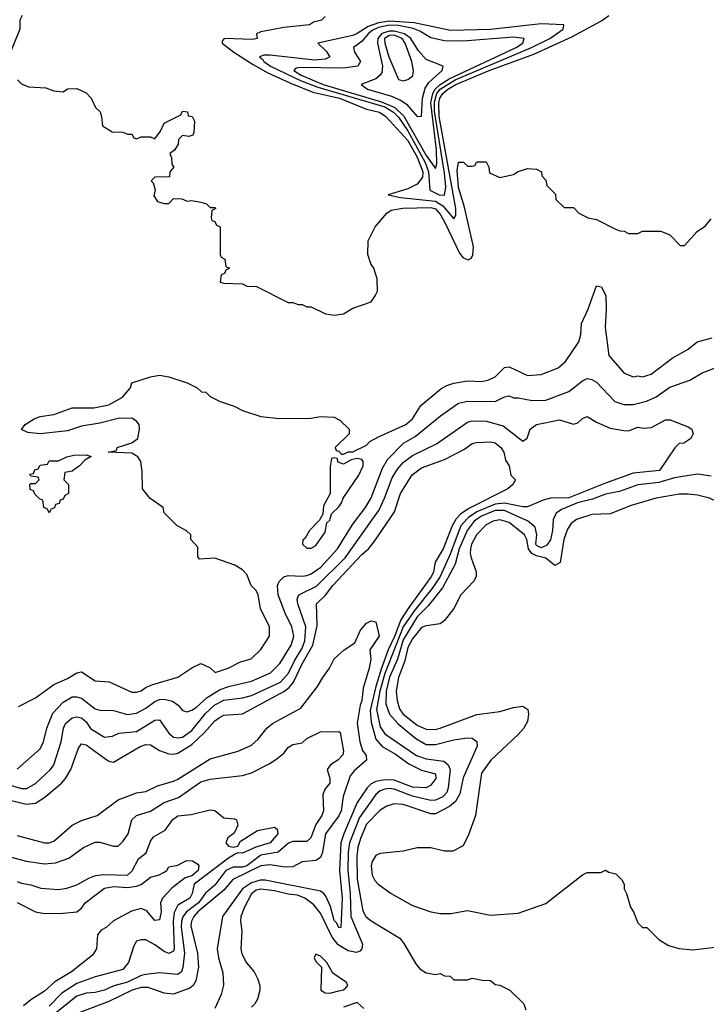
# Model space of a CAD drawing. Header units: inches. Extents: x 2348352 to 2479776, y 460422 to 613655.
# Tile 228 of 256: x 2360422 to 2363408, y 557888 to 562172. Entities that reach past the tile are written whole.
import ezdxf

# ---------------------------------------------------------------- set-up
doc = ezdxf.new("R2010")
doc.units = ezdxf.units.IN
doc.header["$MEASUREMENT"] = 0
doc.layers.add('C3565', color=7, linetype='Continuous')
doc.layers.add('C3566', color=7, linetype='Continuous')

msp = doc.modelspace()

# ---------------------------------------------------------------- linework, layer by layer
at = {"layer": 'C3565', "color": 4}
for points, elevation in [([(2360310, 558794), (2360450, 558758.9), (2360490, 558763.1), (2360530.9, 558789.1), (2360603.7, 558850), (2360620.7, 558870), (2360644.2, 558910), (2360677, 559003), (2360690, 559021), (2360710, 559016.3), (2360790, 558958.4), (2360810, 558946.4), (2360830, 558941.6), (2360945.2, 559010), (2360970, 559018.4), (2360990, 559016.3), (2361030, 558992.7), (2361070, 558978.4), (2361090, 558975.8), (2361110, 558980.3), (2361170, 559018), (2361224.7, 559070), (2361270, 559121.6), (2361290, 559136.4), (2361310, 559146.4), (2361390, 559152.2), (2361570, 559249.1), (2361593.1, 559266.9), (2361612.9, 559290), (2361650.6, 559369.4), (2361696.8, 559450), (2361715.2, 559535.2), (2361712, 559630), (2361751.8, 559668.2), (2361783.5, 559710), (2361910, 559844.4), (2361939.5, 559870), (2361961.7, 559898.3), (2362030.9, 560000)], 84), ([(2360330, 558856), (2360430, 558826.7), (2360452.6, 558827.4), (2360490, 558848), (2360555.1, 558910), (2360569.7, 558930.3), (2360602.4, 559030), (2360611.6, 559090), (2360620.7, 559110), (2360650, 559134.4), (2360670, 559139.3), (2360690, 559134.9), (2360710, 559116.3), (2360730, 559088.4), (2360790, 559050.7), (2360825.6, 559054.4), (2360852.3, 559067.7), (2360930, 559074.4), (2361010, 559124), (2361030, 559126), (2361070, 559067.7), (2361090, 559050.5), (2361110, 559046.7), (2361130, 559050.3), (2361170, 559079.5), (2361230, 559153.7), (2361270, 559191.6), (2361310, 559211.5), (2361390, 559221.1), (2361430, 559231.8), (2361555.6, 559290), (2361591.3, 559328.7), (2361617, 559383), (2361650, 559437.1), (2361662.4, 559470), (2361665.7, 559530), (2361631.5, 559630), (2361627.8, 559650), (2361635.1, 559670), (2361712.6, 559707.4), (2361836.9, 559830), (2361957.1, 560000)], 88), ([(2360410, 558910.8), (2360510, 558998.8), (2360525.1, 559030), (2360539.6, 559090), (2360565.4, 559154.6), (2360610, 559202), (2360650, 559225.5), (2360670, 559226), (2360690, 559219.3), (2360750, 559173), (2360770, 559168.2), (2360830, 559166.7), (2360890, 559148.5), (2360930, 559154), (2360970, 559175.8), (2361010, 559205.3), (2361030, 559213.4), (2361050, 559214.9), (2361086.7, 559206.7), (2361111.3, 559190), (2361130, 559166), (2361150, 559161), (2361170, 559167.3), (2361190, 559180.5), (2361237.4, 559222.6), (2361290, 559255.6), (2361330, 559270.3), (2361430, 559293.7), (2361512.3, 559330), (2361553.6, 559370), (2361602.4, 559450), (2361614.7, 559490), (2361606, 559530), (2361576.3, 559590), (2361545.6, 559670), (2361542.4, 559710), (2361550, 559726.8), (2361570, 559747.3), (2361590, 559753.4), (2361650, 559750.4), (2361670, 559754), (2361690, 559761.3), (2361731.5, 559790), (2361804.2, 559870), (2361867.4, 559972.6), (2361888, 560000)], 92), ([(2360416.5, 559183.5), (2360490, 559220.7), (2360570, 559278.8), (2360630, 559305.5), (2360670, 559330.8), (2360690, 559334.8), (2360750, 559294.8), (2360810.7, 559290.7), (2360910, 559246), (2360930, 559246), (2360950, 559251.3), (2360972.3, 559267.7), (2361000.2, 559279.8), (2361109.1, 559310.9), (2361170, 559351.3), (2361210, 559371.3), (2361250, 559352), (2361272, 559332), (2361328, 559350), (2361382, 559378), (2361428.9, 559391.1), (2361470, 559432), (2361508, 559490), (2361508.7, 559530), (2361469.2, 559610), (2361459, 559670), (2361450, 559688), (2361428.7, 559710), (2361410, 559758), (2361390, 559778), (2361358, 559798), (2361270, 559828.7), (2361204, 559824), (2361196.4, 559836.4), (2361196.4, 559876.4), (2361166, 559910), (2361166, 559930), (2361146, 559950), (2361106, 559970), (2361076, 560000)], 96), ([(2362320.6, 560000), (2362320.3, 559999.7), (2362303.2, 559970), (2362263.2, 559870), (2362228.2, 559811.8), (2362221.2, 559770), (2362213, 559750), (2362111, 559610), (2362080, 559560), (2362052.5, 559487.5), (2362024.1, 559430), (2361993.9, 559346.1), (2361970.1, 559270), (2361946.1, 559166.1), (2361950, 559114.8), (2361970, 559041.3), (2361998.9, 559010), (2362056.7, 558976.7), (2362114.5, 558934.5), (2362170, 558906.4), (2362230, 558890.5), (2362232.4, 558870), (2362210, 558841.2), (2362190, 558829.7), (2362130, 558833.3), (2362050, 558863.8), (2362010, 558865.3), (2361970, 558857.6), (2361950, 558847.1), (2361932.9, 558830), (2361890, 558765.6), (2361831.1, 558630), (2361818.9, 558590), (2361813, 558470), (2361824.4, 558350), (2361818, 558222), (2361810, 558221.2), (2361801.6, 558241.6), (2361790, 558252.7), (2361773.7, 558313.7), (2361755.2, 558355.2), (2361744.5, 558370), (2361730, 558379.7), (2361490, 558428.1), (2361467.7, 558427.7), (2361430, 558416.1), (2361390.2, 558390), (2361304.4, 558270), (2361280.2, 558130), (2361286.2, 558090), (2361305.5, 558025.5), (2361308.1, 557971.9), (2361298.3, 557930), (2361270, 557869.7)], 84), ([(2362368.7, 560000), (2362340.7, 559970), (2362293.9, 559846.1), (2362250.7, 559749.3), (2362218.3, 559701.7), (2362138.2, 559601.8), (2362090, 559529.8), (2362010, 559327.8), (2361988.4, 559250), (2361974, 559170), (2361990, 559094.8), (2362010, 559064.9), (2362147.7, 558970), (2362190, 558955.6), (2362266.1, 558946.1), (2362286, 558930), (2362293.4, 558910), (2362284.9, 558830), (2362279.5, 558810), (2362261.6, 558790), (2362230, 558776), (2362210, 558775.3), (2362130, 558793.8), (2362050, 558823.9), (2362030, 558827.3), (2362010, 558824.4), (2361990, 558816.9), (2361970, 558800.7), (2361899.6, 558700.4), (2361855.9, 558590), (2361850.2, 558550), (2361849.3, 558470), (2361858.9, 558370), (2361862.2, 558270), (2361913, 558150), (2361910.5, 558129.5), (2361901.4, 558118.6), (2361887.3, 558112.7), (2361850, 558120.5), (2361807.2, 558147.2), (2361780.6, 558180.6), (2361730, 558284.5), (2361700.3, 558320.3), (2361661.6, 558350), (2361630, 558362.7), (2361590, 558366.6), (2361530, 558382.3), (2361470, 558389.6), (2361450, 558385.1), (2361430, 558369.2), (2361399.5, 558310), (2361383, 558270), (2361382, 558250), (2361387.9, 558207.9), (2361384, 558130), (2361387.9, 558107.9), (2361408, 558068), (2361441, 558030), (2361458, 557998), (2361466, 557970), (2361466, 557950), (2361456, 557910), (2361444.7, 557890), (2361430, 557875.3)], 88), ([(2361728.4, 560000), (2361725.4, 559994.6), (2361682, 559950), (2361663.6, 559916.4), (2361652.7, 559907.3), (2361652, 559890), (2361670, 559872), (2361690, 559872), (2361710, 559884.7), (2361750, 559942), (2361758, 559982), (2361770, 559994), (2361771.7, 560000)], 96), ([(2362413.1, 560000), (2362399.1, 559990), (2362367.3, 559950), (2362333, 559870), (2362316.4, 559803.6), (2362260.7, 559699.3), (2362198.3, 559621.7), (2362150, 559573.3), (2362090, 559473), (2362065, 559390), (2362030, 559311.8), (2362015.4, 559250), (2362014.7, 559194.7), (2362030.3, 559150), (2362068.4, 559108.4), (2362144.6, 559044.6), (2362190, 559018), (2362230, 559018), (2362310, 559039.3), (2362367.5, 559047.5), (2362390, 559046), (2362410, 559031.3), (2362410.8, 559010.8), (2362350, 558874), (2362336.7, 558803.3), (2362317, 558770), (2362291.2, 558748.8), (2362230, 558716.2), (2362210, 558716.2), (2362090, 558756.9), (2362050, 558760.9), (2362018, 558750), (2361990, 558732), (2361930, 558671.8), (2361904.4, 558610), (2361892.9, 558570), (2361888.2, 558531.8), (2361890, 558432), (2361914.2, 558294.2), (2361927.7, 558270), (2361950, 558250.7), (2362075.5, 558175.5), (2362093.2, 558153.2), (2362144.5, 558064.5), (2362162.8, 558042.8), (2362190, 558024.7), (2362230, 558018), (2362250, 558022), (2362270, 558012), (2362294, 558010), (2362310, 557994), (2362370, 557994), (2362390, 558002), (2362432.7, 557992.7), (2362470, 557992), (2362490, 557974), (2362510, 557972), (2362554, 557950), (2362614, 557890), (2362623.6, 557863.6)], 92), ([(2362852.5, 560000), (2362843.1, 559996.9), (2362820.5, 559979.5), (2362804.4, 559955.6), (2362788.8, 559910), (2362772.7, 559810), (2362750, 559797), (2362710, 559828.3), (2362670, 559839.4), (2362649.9, 559849.9), (2362634.4, 559870), (2362628.2, 559910), (2362617.6, 559930), (2362550, 559984.7), (2362510, 559995.8), (2362481, 559990), (2362450, 559974.7), (2362408.7, 559930), (2362387.2, 559890), (2362382.4, 559870), (2362380.5, 559850), (2362384.9, 559830), (2362406.8, 559770), (2362406.8, 559750), (2362398.8, 559730), (2362341, 559670), (2362310.7, 559610), (2362270, 559557.2), (2362250, 559542.7), (2362190, 559535.1), (2362170, 559527), (2362130, 559477.6), (2362110, 559440.9), (2362097.1, 559382.9), (2362069, 559310), (2362059.5, 559250), (2362062.8, 559210), (2362074.1, 559174.1), (2362090.3, 559150), (2362150, 559102.6), (2362190, 559084.9), (2362230, 559083.7), (2362250, 559088.7), (2362410, 559148.4), (2362510, 559162), (2362570, 559178.8), (2362610, 559184.7), (2362631.3, 559170), (2362634.8, 559150), (2362630, 559118), (2362614, 559090), (2362590, 559061.2), (2362470.5, 558950), (2362430, 558893.2), (2362404, 558710), (2362374.4, 558625.6), (2362350, 558578), (2362305.4, 558554.6), (2362270, 558554), (2362210, 558569), (2362150.9, 558569.1), (2362090, 558554), (2361990, 558544), (2361970, 558535.3), (2361954.8, 558510), (2361950.8, 558490), (2361954.8, 558450), (2361966.2, 558426.2), (2361981, 558410), (2362038, 558370), (2362130, 558317.3), (2362210, 558291), (2362250, 558282.8), (2362296.5, 558283.5), (2362370, 558296), (2362470, 558276), (2362590, 558284), (2362710, 558326), (2362870, 558451.3), (2362890, 558462), (2362950, 558462), (2362970, 558472), (2362983.6, 558463.6), (2363015.3, 558455.3), (2363041, 558430), (2363050.6, 558410.6), (2363051, 558390), (2363061, 558370), (2363078, 558310), (2363091.3, 558290), (2363110, 558242), (2363130, 558222), (2363150, 558222), (2363201, 558170), (2363244.1, 558144.1), (2363290, 558130.6), (2363350, 558124.9), (2363470, 558138.8)], 96), ([(2362743.6, 560000), (2362742.4, 559997.6), (2362739.5, 559950), (2362730, 559909), (2362714.7, 559885.3), (2362690, 559873.6), (2362670, 559883.6), (2362666.6, 559890), (2362671.6, 559930), (2362663.9, 559963.9), (2362630.8, 559990.8), (2362610.7, 560000)], 92), ([(2360410, 558623), (2360530, 558590.6), (2360550, 558590.7), (2360570, 558597.3), (2360650, 558668), (2360690, 558688.4), (2360759, 558710), (2360850, 558778), (2360930, 558808), (2360970, 558813.4), (2361020.8, 558839.2), (2361090, 558858.7), (2361110, 558867), (2361250, 558955.8), (2361371.4, 558988.6), (2361430, 559015.5), (2361458.5, 559041.5), (2361497, 559090), (2361520.9, 559110), (2361644, 559176), (2361717, 559270), (2361739.5, 559310), (2361769.7, 559350.3), (2361790, 559390.6), (2361832.7, 559430), (2361879.7, 559460.3), (2361903.9, 559516.1), (2361930, 559546), (2361950, 559556), (2361970, 559551.3), (2361984.9, 559490), (2361944.9, 559430), (2361948.5, 559390), (2361941.8, 559350), (2361916.1, 559263.9), (2361910.1, 559210), (2361902.4, 559190), (2361889.1, 559110.9), (2361900.8, 559030), (2361912.3, 558992.3), (2361928, 558970), (2361930.5, 558950), (2361876, 558904), (2361858.4, 558881.6), (2361828.5, 558791.5), (2361819.8, 558730), (2361810, 558708.5), (2361751.5, 558630), (2361738.9, 558550), (2361730, 558526), (2361710, 558514), (2361650, 558507.3), (2361610, 558485.4), (2361575.6, 558484.4), (2361510, 558495.3), (2361470, 558489.8), (2361348.8, 558431.2), (2361310, 558385.3), (2361196.5, 558290), (2361178.3, 558270), (2361168.9, 558250), (2361166.3, 558230), (2361195.6, 558110), (2361199.3, 558050), (2361188.2, 557990), (2361176.3, 557970), (2361162.3, 557957.7), (2361090, 557931.8), (2361050, 557936.2), (2360980.7, 557960.7), (2360950, 557961), (2360910.2, 557949.8), (2360810, 557899.7), (2360630, 557832.3)], 76), ([(2360370, 558532.4), (2360450, 558510.4), (2360530, 558499.3), (2360576.9, 558503.1), (2360635.6, 558524.4), (2360699, 558570), (2360750, 558594), (2360770, 558594), (2360830, 558576), (2360850, 558576), (2360870, 558596), (2360892.7, 558630), (2360909.4, 558690), (2360929.3, 558710), (2360990, 558728), (2361050, 558766.7), (2361112.7, 558787.3), (2361210, 558855.5), (2361250, 558867.7), (2361390, 558884), (2361430, 558894.8), (2361510, 558936), (2361542, 558958), (2361570, 558981), (2361590, 559004.7), (2361610, 559018), (2361650, 559026), (2361670, 559044.7), (2361730, 559074), (2361810, 559074.8), (2361816, 559070), (2361830.7, 558990), (2361827.1, 558972.9), (2361806, 558950), (2361774, 558930), (2361759.3, 558910), (2361770.8, 558870), (2361771, 558850), (2361750, 558825.2), (2361739.9, 558800.1), (2361743, 558730), (2361736.3, 558710), (2361710.2, 558669.8), (2361687.8, 558612.3), (2361670, 558595.6), (2361610, 558596.9), (2361590.3, 558589.7), (2361546, 558550), (2361470, 558536.8), (2361410, 558489.8), (2361390, 558484.1), (2361350, 558484), (2361318.4, 558470), (2361270, 558406), (2361230, 558371.8), (2361198.6, 558330), (2361146.5, 558290), (2361131.6, 558268.4), (2361125, 558250), (2361123.5, 558223.5), (2361139, 558110), (2361131.6, 558048.4), (2361124.9, 558030), (2361110, 558018.4), (2361030, 558024.5), (2360970, 558018), (2360950, 558013), (2360890, 557984.5), (2360831.2, 557968.8), (2360790, 557949.7), (2360750, 557939.7), (2360710, 557935.8), (2360670, 557923), (2360577, 557850)], 72), ([(2360410, 558422), (2360430, 558414.9), (2360470, 558407.7), (2360512.8, 558392.8), (2360590, 558387.7), (2360626.8, 558393.2), (2360670, 558407.7), (2360722.7, 558437.3), (2360751.8, 558448.2), (2360787, 558453), (2360890, 558450.5), (2360911, 558469), (2360938.7, 558521.3), (2360972.3, 558547.7), (2360990, 558598), (2361002.9, 558617.1), (2361054.2, 558645.8), (2361087.7, 558692.3), (2361110, 558707.3), (2361166.8, 558713.2), (2361250, 558734), (2361270.5, 558730.5), (2361310, 558698.8), (2361355.5, 558695.5), (2361364.7, 558690), (2361370, 558668), (2361359.1, 558640.9), (2361350.8, 558629.2), (2361327.5, 558612.5), (2361318.8, 558590), (2361330, 558576), (2361350, 558571), (2361370, 558576), (2361382.4, 558597.6), (2361455.8, 558644.2), (2361530, 558658.8), (2361541, 558650), (2361544.9, 558630), (2361510.4, 558590), (2361448, 558572), (2361390, 558545.6), (2361370, 558546.6), (2361358.8, 558541.2), (2361330, 558524.4), (2361180.3, 558410), (2361171.7, 558370), (2361161.6, 558350), (2361110, 558319.5), (2361093.3, 558286.7), (2361089.1, 558250), (2361094, 558130), (2361090, 558119.3), (2361069.7, 558109.7), (2361050, 558118), (2361010, 558147.3), (2360970, 558169.2), (2360950, 558169), (2360930, 558162), (2360918, 558142), (2360895.5, 558070), (2360870, 558039.5), (2360750, 558007.8), (2360670, 557979.1), (2360604.2, 557935.8), (2360550, 557880.4)], 68), ([(2360410.3, 558330.3), (2360490, 558290.6), (2360530, 558283), (2360610, 558283.8), (2360670, 558290.7), (2360690, 558306), (2360706.6, 558330), (2360790, 558392.9), (2360830, 558400.9), (2360890, 558396.9), (2360930, 558401.5), (2360950.6, 558409.4), (2360990, 558441.1), (2361028.5, 558451.5), (2361050, 558462.4), (2361060.9, 558470), (2361070, 558486), (2361110, 558494), (2361146.7, 558513.3), (2361172.9, 558512.9), (2361197, 558497), (2361200.5, 558490), (2361198.3, 558470), (2361170, 558446.6), (2361141.8, 558438.2), (2361084.9, 558395.1), (2361042.3, 558350), (2361034, 558330), (2361036.4, 558290), (2361030, 558255.3), (2361010, 558253.2), (2360974.6, 558294.6), (2360950, 558304.8), (2360907.2, 558292.8), (2360829.5, 558250.5), (2360797.8, 558222.2), (2360776.3, 558210), (2360760.7, 558190), (2360756, 558130), (2360738.8, 558101.2), (2360646.8, 558030), (2360574.3, 557985.7), (2360530, 557944.5), (2360470, 557907.3), (2360438.7, 557881.3)], 64), ([(2361918, 557870), (2361890, 557895.3), (2361830, 557875.3)], 92)]:
    msp.add_lwpolyline(points, dxfattribs=dict(at, elevation=elevation))
at = {"layer": 'C3565', "color": 4, "elevation": 92}
msp.add_lwpolyline([(2361710, 558106), (2361702, 558090), (2361710, 558074), (2361734, 558050), (2361732, 557950), (2361750, 557938), (2361770, 557936), (2361810, 557946), (2361830, 557951.3), (2361840.2, 557959.8), (2361848.7, 557970), (2361843.1, 557983.1), (2361783.1, 558023.1), (2361758, 558070), (2361730, 558098)], close=True, dxfattribs=at)
at = {"layer": 'C3566', "color": 4}
for points, elevation in [([(2360432, 562190), (2360422, 562170), (2360422, 562130), (2360382, 562030)], 104), ([(2361750, 562186), (2361734, 562170), (2361699.8, 562160.2), (2361682, 562150), (2361570, 562138.4), (2361470, 562119), (2361452, 562110), (2361454, 562090), (2361435.2, 562084.8), (2361310.7, 562089.3), (2361302, 562078), (2361302, 562070), (2361352.4, 562030), (2361436.9, 561976.9), (2361500.5, 561940.5), (2361597, 561897), (2361696.4, 561856.4), (2361812.7, 561830), (2361930, 561782.4), (2361986, 561770), (2362014.9, 561750), (2362110, 561645.7), (2362150, 561574.3), (2362175.7, 561510), (2362173.9, 561486.1), (2362150, 561456.4), (2362110, 561435.6), (2362024.7, 561410), (2362078, 561398), (2362230, 561381.6), (2362261.5, 561361.5), (2362310, 561306), (2362318.8, 561321.2), (2362319.4, 561350), (2362245.8, 561750), (2362245.3, 561810), (2362248.8, 561830), (2362261.5, 561850), (2362283.5, 561870), (2362318.3, 561890), (2362463, 561950), (2362658.2, 562021.9), (2362823.6, 562096.4), (2362952.9, 562167.1), (2362984, 562190)], 108), ([(2360412, 561910), (2360430, 561892), (2360459.6, 561879.6), (2360535.3, 561875.3), (2360570, 561862), (2360610, 561858), (2360630, 561871.3), (2360670, 561872), (2360710, 561854), (2360732, 561830), (2360752, 561790), (2360770.9, 561770.9), (2360778, 561750), (2360782, 561710), (2360823.6, 561683.6), (2360870, 561682), (2360890, 561674), (2360910, 561674), (2360918, 561658), (2360930, 561654), (2360950, 561662), (2360990, 561662), (2361010, 561654), (2361033.6, 561686.4), (2361050, 561722), (2361122, 561758), (2361130, 561774), (2361151.1, 561771.1), (2361154, 561754), (2361171.1, 561751.1), (2361182, 561730), (2361179.6, 561680.4), (2361174, 561670), (2361156.9, 561663.1), (2361130, 561668), (2361112, 561650), (2361111.3, 561630), (2361095.3, 561604.7), (2361074, 561590), (2361082, 561570), (2361083.6, 561543.6), (2361092, 561530), (2361074, 561510), (2361072.7, 561487.3), (2361010, 561486), (2360994, 561470), (2361002, 561462), (2361011.3, 561431.3), (2361004.7, 561404.7), (2361021, 561381), (2361050, 561371.3), (2361070, 561372), (2361090, 561394), (2361127.3, 561392.7), (2361150, 561382), (2361170, 561384.7), (2361210, 561378), (2361234, 561370), (2361250, 561354), (2361270, 561354), (2361274, 561350), (2361258, 561342), (2361254, 561310), (2361258, 561298), (2361270, 561294), (2361278, 561278), (2361294, 561270), (2361294, 561150), (2361298, 561138), (2361314, 561130), (2361318, 561098), (2361334, 561090), (2361318, 561082), (2361312.7, 561067.3), (2361298, 561062), (2361294, 561030), (2361310, 561024.7), (2361390, 561022), (2361410, 561012), (2361451.1, 561011.1), (2361590, 560942), (2361610, 560942), (2361632.7, 560932.7), (2361650, 560932), (2361670, 560922), (2361690, 560922), (2361751.6, 560891.6), (2361790, 560886.8), (2361830, 560891.3), (2361870, 560916), (2361950, 560944.7), (2361968, 560970), (2361978, 560990), (2361976.4, 561043.6), (2361962, 561090), (2361948.7, 561110), (2361935.3, 561150), (2361938, 561210), (2361968, 561270), (2362018, 561330), (2362037.2, 561342.8), (2362087.8, 561352.2), (2362210, 561354.5), (2362230, 561348.4), (2362250, 561325.5), (2362271.3, 561290), (2362335.2, 561155.2), (2362350, 561136), (2362372.9, 561127.1), (2362385.2, 561134.8), (2362392.9, 561147.1), (2362396, 561184), (2362356, 561356), (2362330, 561442), (2362325.1, 561514.9), (2362330, 561552), (2362351.6, 561551.6), (2362370, 561534), (2362390, 561534), (2362402, 561538), (2362410, 561554), (2362450, 561554), (2362462, 561530), (2362465.4, 561505.4), (2362510, 561484.7), (2362570, 561498), (2362589.3, 561510.7), (2362630, 561524.7), (2362670, 561522), (2362692, 561510), (2362692.7, 561492.7), (2362710, 561474), (2362714, 561450), (2362752.7, 561412.7), (2362754, 561390), (2362790, 561354), (2362830, 561354), (2362854, 561330), (2362894, 561310), (2362930, 561302), (2363010, 561262), (2363032.7, 561252.7), (2363051.6, 561251.6), (2363070, 561242), (2363110, 561242), (2363130, 561252), (2363210, 561251.3), (2363250, 561236), (2363294, 561190), (2363314, 561190), (2363369, 561250), (2363404.7, 561275.3), (2363430, 561304.7)], 104), ([(2361076, 560000), (2361050, 560026), (2361046, 560050), (2360989.2, 560089.2), (2360955.3, 560130), (2360954.6, 560205.4), (2360949, 560250), (2360935.3, 560270), (2360910, 560285.2), (2360806, 560290), (2360842, 560298), (2360846, 560310), (2360909.1, 560330.9), (2360935.3, 560350), (2360942.7, 560390), (2360940.9, 560410), (2360930, 560425.2), (2360910, 560438), (2360850, 560436), (2360770, 560416), (2360690, 560403.7), (2360630, 560382.7), (2360510, 560369.3), (2360456.4, 560376.4), (2360428.9, 560388.9), (2360446, 560410), (2360484.7, 560435.3), (2360510, 560446), (2360570, 560454), (2360650, 560482.8), (2360743.5, 560483.5), (2360810, 560496), (2360868.7, 560530), (2360904, 560570), (2360910, 560591.3), (2360990, 560618), (2361030, 560624.7), (2361070, 560618), (2361150, 560592), (2361194, 560570), (2361212, 560552), (2361230.9, 560550.9), (2361250, 560532), (2361294, 560510), (2361354, 560490), (2361390, 560471.3), (2361470, 560446), (2361550, 560436), (2361690, 560438), (2361730, 560444.7), (2361790, 560442), (2361814, 560430), (2361854, 560390), (2361854, 560370), (2361794, 560310), (2361798, 560298), (2361810, 560294), (2361822, 560282), (2361830, 560282), (2361850, 560292), (2361870, 560292), (2361930, 560321), (2361944.1, 560335.9), (2361982.5, 560357.5), (2362101.2, 560410), (2362130, 560434.8), (2362166.2, 560493.8), (2362253.8, 560566.2), (2362279.6, 560580.4), (2362309.7, 560590.3), (2362370, 560600.4), (2362430, 560598), (2362457.2, 560602.8), (2362490, 560617.3), (2362530, 560658.8), (2362550, 560660.7), (2362630, 560624), (2362690, 560627.7), (2362763.3, 560656.7), (2362795.6, 560684.4), (2362853.3, 560770), (2362862.5, 560802.5), (2362865.6, 560850), (2362892.7, 560910), (2362930, 561014), (2362952, 561010), (2362970.7, 560970.7), (2362972.8, 560912.8), (2362968.1, 560831.9), (2362984, 560710), (2363050, 560636), (2363090, 560618), (2363110, 560622), (2363130, 560618), (2363168, 560630), (2363260.2, 560699.8), (2363330, 560738.8), (2363369, 560770), (2363433.1, 560786.9)], 96), ([(2361888, 560000), (2361925.6, 560050), (2361950, 560090.8), (2362000.1, 560219.9), (2362021.6, 560258.4), (2362091.2, 560328.8), (2362141.4, 560358.5), (2362252.5, 560447.5), (2362330, 560503), (2362370, 560512.7), (2362489.5, 560510.5), (2362530, 560530.8), (2362550, 560534.8), (2362570, 560526.8), (2362590, 560526.8), (2362650, 560514.4), (2362710, 560517.1), (2362810, 560554), (2362870, 560601), (2362890, 560611), (2362910, 560606.8), (2362930, 560594.8), (2363010, 560510.7), (2363050, 560498), (2363090, 560498), (2363147.5, 560512.5), (2363190, 560530.6), (2363250, 560573.4), (2363336.6, 560603.4), (2363390, 560634.8), (2363470, 560666)], 92), ([(2361957.1, 560000), (2361983.1, 560036.9), (2362008.4, 560090), (2362041.6, 560178.4), (2362064.4, 560215.6), (2362090, 560245.5), (2362130, 560275.8), (2362233.9, 560326.1), (2362370, 560420.5), (2362390, 560426), (2362450, 560425.5), (2362524.1, 560404.1), (2362610, 560338), (2362629, 560351), (2362642.7, 560390), (2362670, 560410.8), (2362770, 560430.7), (2362830, 560411.3), (2362850, 560418), (2362870, 560436), (2362890, 560446), (2362930, 560420.7), (2362990, 560394), (2363050, 560384), (2363070, 560382.8), (2363110, 560398.8), (2363134.4, 560394.4), (2363170, 560397.3), (2363230, 560430.7), (2363250.5, 560430.5), (2363330, 560401), (2363344.7, 560390), (2363350.8, 560370), (2363341, 560350), (2363310, 560329), (2363290, 560328), (2363270.9, 560309.1), (2363204.7, 560210), (2363090, 560198.7), (2362970, 560155.8), (2362810, 560090.9), (2362730.3, 560089.7), (2362698, 560082), (2362630, 560052.3), (2362610, 560052), (2362530, 560068.3), (2362490, 560063.7), (2362409.6, 560030.4), (2362374.2, 560005.8), (2362368.7, 560000)], 88), ([(2362030.9, 560000), (2362051.3, 560030), (2362078.7, 560110), (2362128.8, 560191.2), (2362170, 560222), (2362270, 560258.7), (2362356.6, 560303.4), (2362390, 560327.3), (2362407.2, 560332.8), (2362470, 560334.9), (2362490, 560330.4), (2362514.8, 560310), (2362526.8, 560290), (2362534.8, 560254.8), (2362551.3, 560230), (2362558, 560190), (2362578, 560170), (2362566, 560150), (2362544.7, 560130), (2362374.6, 560045.4), (2362339.5, 560020.5), (2362320.6, 560000)], 84), ([(2361771.7, 560000), (2361778, 560022), (2361810, 560052), (2361822, 560070), (2361828, 560090), (2361897.2, 560190), (2361916, 560230), (2361915.3, 560250), (2361910, 560258), (2361890, 560262), (2361863.6, 560256.4), (2361830, 560238), (2361807.3, 560247.3), (2361802, 560262), (2361790, 560266), (2361778, 560262), (2361772.7, 560227.3), (2361772, 560110), (2361743.6, 560056.4), (2361739.6, 560020.4), (2361728.4, 560000)], 96), ([(2363430, 560185.6), (2363370, 560194.5), (2363270, 560178.9), (2363202, 560158), (2363110, 560148), (2363030, 560119.7), (2362970, 560107.6), (2362913.8, 560086.2), (2362848, 560070), (2362778.9, 560041.1), (2362755.6, 560024.4), (2362743.6, 560000)], 92), ([(2363621.9, 560000), (2363619.5, 560030), (2363610, 560049), (2363590, 560059), (2363570, 560035.3), (2363550, 560029), (2363422, 560090), (2363370, 560103.6), (2363330, 560107.6), (2363290, 560107.3), (2363190.4, 560089.6), (2363082, 560058), (2362990, 560022.4), (2362910, 560018.9), (2362852.5, 560000)], 96), ([(2362610.7, 560000), (2362530, 560037), (2362490, 560036.1), (2362430, 560012.1), (2362413.1, 560000)], 92)]:
    msp.add_lwpolyline(points, dxfattribs=dict(at, elevation=elevation))
for points, elevation in [([(2362030, 562165.4), (2361982.5, 562157.5), (2361937.3, 562142.7), (2361890, 562111.1), (2361870, 562103.5), (2361718, 562070), (2361755.1, 562035.1), (2361771, 562010), (2361750, 561999.6), (2361704.8, 561995.2), (2361510, 562017.6), (2361483.1, 562016.9), (2361464, 562010), (2361479, 561999), (2361483.1, 561990), (2361512, 561970), (2361645.5, 561905.5), (2361718.2, 561878.2), (2362010, 561791.9), (2362047.1, 561770), (2362070, 561747.2), (2362110, 561688.3), (2362184.7, 561550), (2362200.4, 561510), (2362204.9, 561430), (2362246.8, 561410), (2362270, 561408.4), (2362275.7, 561444.3), (2362270, 561504), (2362226, 561774), (2362225.6, 561814.4), (2362236.2, 561850), (2362251.2, 561870), (2362316.5, 561910), (2362648, 562050), (2362727.8, 562090), (2362786, 562130), (2362788, 562150), (2362690, 562154), (2362470, 562128.7), (2362295.4, 562124.6), (2362137.4, 562157.4)], 112), ([(2362030, 562148.1), (2361982.4, 562137.6), (2361955.3, 562124.7), (2361936.8, 562110), (2361910, 562076.4), (2361873.4, 562050), (2361878, 562030), (2361904.4, 561990), (2361893, 561970), (2361830, 561960.2), (2361636.1, 561963.9), (2361620.7, 561959.3), (2361613.4, 561950), (2361645.3, 561930), (2361741.7, 561890), (2361994.9, 561814.9), (2362053.2, 561790), (2362092, 561752), (2362190, 561581.3), (2362230, 561524.9), (2362235.9, 561544.1), (2362234.3, 561605.7), (2362209.9, 561810), (2362218, 561850), (2362229.4, 561870), (2362251.2, 561890), (2362290, 561914.1), (2362581.6, 562050), (2362609.4, 562070), (2362615.3, 562090), (2362570, 562095.1), (2362350, 562078.7), (2362270, 562079.8), (2362210, 562093.3), (2362162, 562122), (2362133.4, 562133.4), (2362070, 562146)], 116), ([(2362050, 562122.1), (2362030, 562121.8), (2362005.5, 562114.5), (2361996, 562110), (2361979.2, 562090), (2361978.4, 562070), (2361999.3, 561970), (2361997.4, 561942.6), (2361990.2, 561929.8), (2361970, 561914.8), (2361907.3, 561890), (2361934.9, 561870), (2362039.4, 561839.4), (2362080.4, 561820.4), (2362103.9, 561803.9), (2362150, 561750.5), (2362170, 561752), (2362174.1, 561830), (2362185.8, 561874.2), (2362201.2, 561898.8), (2362259.5, 561950), (2362264, 561970), (2362190, 561998.7), (2362156.6, 562036.6), (2362123.2, 562090), (2362095.1, 562110)], 124), ([(2362050, 562104.5), (2362030, 562103.2), (2362008.6, 562090), (2362009.3, 562070), (2362027.1, 562010), (2362070, 561911.3), (2362090, 561906), (2362110, 561911), (2362132, 561928), (2362135.1, 561950), (2362127.3, 561990), (2362098.7, 562070), (2362084.7, 562090)], 128), ([(2360550, 560026), (2360542, 560042), (2360526, 560050), (2360522, 560082), (2360507.3, 560087.3), (2360487.3, 560107.3), (2360482, 560122), (2360467.3, 560127.3), (2360466, 560150), (2360470, 560154), (2360490, 560154), (2360506, 560170), (2360502, 560182), (2360470, 560186), (2360466, 560194), (2360482, 560198), (2360487.3, 560212.7), (2360502, 560218), (2360510, 560234), (2360542, 560238), (2360550, 560252), (2360590, 560252), (2360626, 560270), (2360656.9, 560276.9), (2360710, 560278), (2360732, 560272), (2360704.7, 560255.3), (2360682, 560230), (2360650, 560208), (2360618, 560202), (2360614, 560170), (2360634, 560150), (2360634, 560110), (2360618, 560102), (2360610, 560086), (2360598, 560082), (2360592.7, 560067.3), (2360578, 560062), (2360572.7, 560047.3), (2360558, 560042)], 96)]:
    msp.add_lwpolyline(points, close=True, dxfattribs=dict(at, elevation=elevation))

doc.saveas('drawing.dxf')
